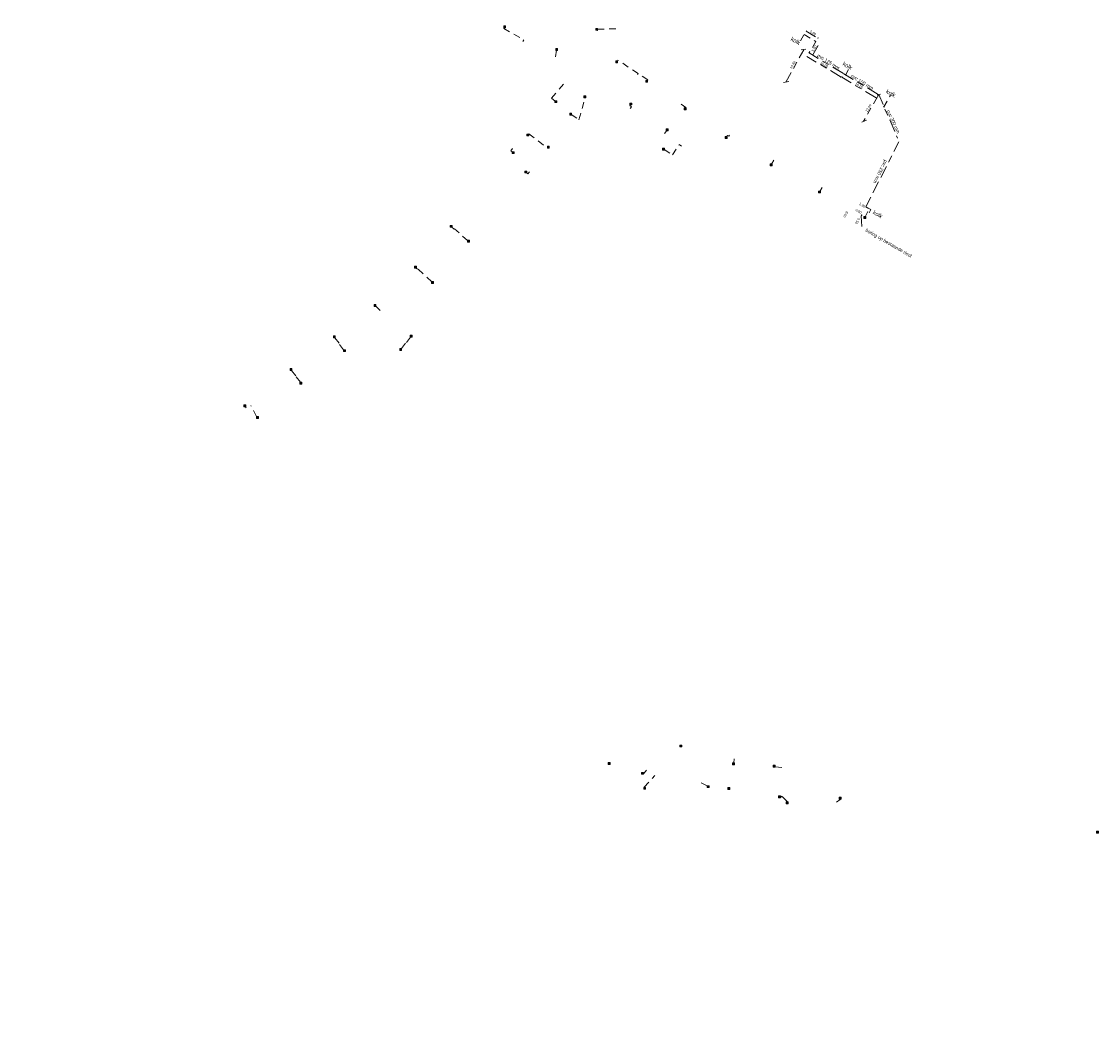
# Model space of a CAD drawing. Header units: inches. Extents: x 0 to 191500, y 0 to 342750.
# Tile 158 of 256: x 185140 to 185538, y 331736 to 332105. Entities that reach past the tile are written whole.
import ezdxf
from ezdxf import colors
from ezdxf.entities.mleader import LeaderData, LeaderLine
from ezdxf.enums import TextEntityAlignment as Align
from ezdxf.math import Vec2, Vec3

# ---------------------------------------------------------------- set-up
doc = ezdxf.new("R2010")
doc.units = ezdxf.units.IN
doc.header["$MEASUREMENT"] = 0
doc.linetypes.add('RI-GWA_HUISAANSLUITING', pattern=[23, 4, -1.8, 2.6, -1.8, 4.6, -1.8, 4.6, -1.8])
doc.linetypes.add('RI-HWA_KOLKAANSLUITING', pattern=[4.3, 2.5, -1.8])
doc.layers.get('0').update_dxf_attribs({"lineweight": 20})
for name, color, linetype, lineweight in [('ECW', 150, 'Continuous', 20), ('N-WE-RI-GWA-MAATVOERING-T25', 30, 'RI-GWA_HUISAANSLUITING', 20), ('N-WE-RI-GWA_HUISAANSLUITING', 30, 'RI-GWA_HUISAANSLUITING', 20), ('N-WE-RI-HWA_KOLK-S', 150, 'Continuous', 20), ('N-WE-RI-HWA_KOLKAANSLUITING', 150, 'RI-HWA_KOLKAANSLUITING', 20), ('N-WE-RI-INLAAT', 7, 'Continuous', 20), ('Tekst algemeen', 7, 'Continuous', 20)]:
    doc.layers.add(name, color=color, linetype=linetype, lineweight=lineweight)
picture_1 = doc.add_image_def('image1.ecw', size_in_pixel=(220000, 285000))

# ---------------------------------------------------------------- blocks, each defined once
blk = doc.blocks.new('A$C2C270354')
h = blk.add_hatch(color=256)
h.dxf.hatch_style = 1
edge = h.paths.add_edge_path()
edge.add_arc((0, 0), 0.1, 0, 360)
blk.add_circle((0, 0), 0.1)

msp = doc.modelspace()

# ---------------------------------------------------------------- linework, layer by layer
at = {"layer": 'N-WE-RI-GWA-MAATVOERING-T25'}
for p, q in [((185430.249, 332101.006, -65.139), (185430.535, 332101.09, -65.139)), ((185430.353, 332101.028, -65.139), (185434.643, 332098.46, -65.139)), ((185432.765, 332092.245, -65.139), (185435.096, 332096.332, -65.139)), ((185434.546, 332098.405, -65.139), (185434.812, 332098.501, -65.139)), ((185422.836, 332082.199, -65.139), (185429.415, 332094.158, -65.139)), ((185428.454, 332094.164, -65.139), (185430.174, 332094.366, -65.139)), ((185430.591, 332091.689, -65.139), (185443.462, 332083.986, -65.139)), ((185443.025, 332084.026, -65.139), (185443.557, 332084.239, -65.139)), ((185443.462, 332083.986, -65.139), (185456.333, 332076.283, -65.139)), ((185421.888, 332082.064, -65.139), (185423.875, 332082.416, -65.139)), ((185457.102, 332077.684, -65.139), (185451.468, 332067.752, -65.139)), ((185456.185, 332076.223, -65.139), (185456.457, 332076.331, -65.139)), ((185456.497, 332077.424, -65.139), (185457.74, 332077.759, -65.139)), ((185450.878, 332067.351, -65.139), (185452.536, 332068.185, -65.139))]:
    msp.add_line(p, q, dxfattribs=at)
at = {"layer": 'N-WE-RI-GWA_HUISAANSLUITING'}
for p, q in [((185431.361, 332092.976, -65.139), (185444.232, 332085.273, -65.139)), ((185444.232, 332085.273, -65.139), (185457.103, 332077.57, -65.139)), ((185457.103, 332077.57, -65.139), (185464.108, 332061.48, -65.139)), ((185464.538, 332060.187, -65.139), (185452.314, 332036.071, -65.139))]:
    msp.add_line(p, q, dxfattribs=at)
at = {"layer": 'N-WE-RI-HWA_KOLK-S'}
for p, q in [((185318.59082, 332102.99531, 64.96991), (185318.58932, 332102.29886, 64.96991)), ((185318.58932, 332102.29886, 64.96991), (185319.28727, 332102.99381, 64.96991)), ((185318.58932, 332102.29886, 64.96991), (185319.28577, 332102.29736, 64.96991)), ((185318.59082, 332102.99531, 64.96991), (185319.28577, 332102.29736, 64.96991)), ((185319.28727, 332102.99381, 64.96991), (185318.59082, 332102.99531, 64.96991)), ((185319.28577, 332102.29736, 64.96991), (185319.28727, 332102.99381, 64.96991)), ((185352.58408, 332102.02886, 65.00992), (185352.58258, 332101.3324, 65.00992)), ((185352.58258, 332101.3324, 65.00992), (185353.28053, 332102.02736, 65.00992)), ((185352.58258, 332101.3324, 65.00992), (185353.27903, 332101.33091, 65.00992)), ((185352.58408, 332102.02886, 65.00992), (185353.27903, 332101.33091, 65.00992)), ((185353.28053, 332102.02736, 65.00992), (185352.58408, 332102.02886, 65.00992)), ((185353.27903, 332101.33091, 65.00992), (185353.28053, 332102.02736, 65.00992)), ((185337.79745, 332094.58728, 64.92318), (185337.79596, 332093.89082, 64.92318)), ((185337.79596, 332093.89082, 64.92318), (185338.49391, 332094.58578, 64.92318)), ((185337.79596, 332093.89082, 64.92318), (185338.49241, 332093.88933, 64.92318)), ((185337.79745, 332094.58728, 64.92318), (185338.49241, 332093.88933, 64.92318)), ((185338.49391, 332094.58578, 64.92318), (185337.79745, 332094.58728, 64.92318)), ((185338.49241, 332093.88933, 64.92318), (185338.49391, 332094.58578, 64.92318)), ((185359.96001, 332090.01793), (185359.95851, 332089.32148)), ((185359.95851, 332089.32148), (185360.65646, 332090.01644)), ((185359.95851, 332089.32148), (185360.65496, 332089.31999)), ((185359.96001, 332090.01793), (185360.65496, 332089.31999)), ((185360.65646, 332090.01644), (185359.96001, 332090.01793)), ((185360.65496, 332089.31999), (185360.65646, 332090.01644)), ((185371.05622, 332082.83496, 64.80896), (185371.05472, 332082.13851, 64.80896)), ((185371.05472, 332082.13851, 64.80896), (185371.75267, 332082.83346, 64.80896)), ((185371.05472, 332082.13851, 64.80896), (185371.75118, 332082.13701, 64.80896)), ((185371.05622, 332082.83496, 64.80896), (185371.75118, 332082.13701, 64.80896)), ((185371.75267, 332082.83346, 64.80896), (185371.05622, 332082.83496, 64.80896)), ((185371.75118, 332082.13701, 64.80896), (185371.75267, 332082.83346, 64.80896)), ((185337.44274, 332075.32713), (185337.44124, 332074.63068)), ((185337.44274, 332075.32713), (185338.13769, 332074.62918)), ((185338.13919, 332075.32563), (185337.44274, 332075.32713)), ((185348.20054, 332077.1396, 64.74365), (185348.19904, 332076.44314, 64.74365)), ((185348.19904, 332076.44314, 64.74365), (185348.89699, 332077.1381, 64.74365)), ((185348.19904, 332076.44314, 64.74365), (185348.8955, 332076.44165, 64.74365)), ((185348.20054, 332077.1396, 64.74365), (185348.8955, 332076.44165, 64.74365)), ((185348.89699, 332077.1381, 64.74365), (185348.20054, 332077.1396, 64.74365)), ((185348.8955, 332076.44165, 64.74365), (185348.89699, 332077.1381, 64.74365)), ((185337.44124, 332074.63068), (185338.13919, 332075.32563)), ((185337.44124, 332074.63068), (185338.13769, 332074.62918)), ((185338.13769, 332074.62918), (185338.13919, 332075.32563)), ((185365.22633, 332074.46702, 64.91365), (185365.22483, 332073.77057, 64.91365)), ((185365.22483, 332073.77057, 64.91365), (185365.92278, 332074.46552, 64.91365)), ((185365.22483, 332073.77057, 64.91365), (185365.92129, 332073.76907, 64.91365)), ((185365.22633, 332074.46702, 64.91365), (185365.92129, 332073.76907, 64.91365)), ((185365.92278, 332074.46552, 64.91365), (185365.22633, 332074.46702, 64.91365)), ((185365.92129, 332073.76907, 64.91365), (185365.92278, 332074.46552, 64.91365)), ((185385.23457, 332072.72472, 64.6855), (185385.23307, 332072.02826, 64.6855)), ((185385.23307, 332072.02826, 64.6855), (185385.93102, 332072.72322, 64.6855)), ((185385.23307, 332072.02826, 64.6855), (185385.92953, 332072.02677, 64.6855)), ((185385.23457, 332072.72472, 64.6855), (185385.92953, 332072.02677, 64.6855)), ((185385.93102, 332072.72322, 64.6855), (185385.23457, 332072.72472, 64.6855)), ((185385.92953, 332072.02677, 64.6855), (185385.93102, 332072.72322, 64.6855)), ((185342.94096, 332070.75179), (185342.93947, 332070.05533)), ((185342.93947, 332070.05533), (185343.63741, 332070.75029)), ((185342.93947, 332070.05533), (185343.63592, 332070.05384)), ((185342.94096, 332070.75179), (185343.63592, 332070.05384)), ((185343.63741, 332070.75029), (185342.94096, 332070.75179)), ((185343.63592, 332070.05384), (185343.63741, 332070.75029)), ((185378.63734, 332064.94537, 64.87626), (185378.63584, 332064.24892, 64.87626)), ((185378.63584, 332064.24892, 64.87626), (185379.33379, 332064.94388, 64.87626)), ((185378.63584, 332064.24892, 64.87626), (185379.33229, 332064.24742, 64.87626)), ((185378.63734, 332064.94537, 64.87626), (185379.33229, 332064.24742, 64.87626)), ((185379.33379, 332064.94388, 64.87626), (185378.63734, 332064.94537, 64.87626)), ((185379.33229, 332064.24742, 64.87626), (185379.33379, 332064.94388, 64.87626)), ((185327.15227, 332063.01256, 65.21489), (185327.15078, 332062.3161, 65.21489)), ((185327.15078, 332062.3161, 65.21489), (185327.84872, 332063.01106, 65.21489)), ((185327.15078, 332062.3161, 65.21489), (185327.84723, 332062.31461, 65.21489)), ((185327.15227, 332063.01256, 65.21489), (185327.84723, 332062.31461, 65.21489)), ((185327.84872, 332063.01106, 65.21489), (185327.15227, 332063.01256, 65.21489)), ((185327.84723, 332062.31461, 65.21489), (185327.84872, 332063.01106, 65.21489)), ((185400.3688, 332062.05898, 64.88535), (185400.36731, 332061.36253, 64.88535)), ((185400.36731, 332061.36253, 64.88535), (185401.06526, 332062.05748, 64.88535)), ((185400.36731, 332061.36253, 64.88535), (185401.06376, 332061.36103, 64.88535)), ((185400.3688, 332062.05898, 64.88535), (185401.06376, 332061.36103, 64.88535)), ((185401.06526, 332062.05748, 64.88535), (185400.3688, 332062.05898, 64.88535)), ((185401.06376, 332061.36103, 64.88535), (185401.06526, 332062.05748, 64.88535)), ((185321.74418, 332056.4782, 65.31058), (185321.74269, 332055.78175, 65.31058)), ((185321.74269, 332055.78175, 65.31058), (185322.44063, 332056.4767, 65.31058)), ((185321.74269, 332055.78175, 65.31058), (185322.43914, 332055.78025, 65.31058)), ((185321.74418, 332056.4782, 65.31058), (185322.43914, 332055.78025, 65.31058)), ((185322.44063, 332056.4767, 65.31058), (185321.74418, 332056.4782, 65.31058)), ((185322.43914, 332055.78025, 65.31058), (185322.44063, 332056.4767, 65.31058)), ((185334.71567, 332058.56629), (185334.71418, 332057.86983)), ((185334.71418, 332057.86983), (185335.41213, 332058.56479)), ((185334.71418, 332057.86983), (185335.41063, 332057.86834)), ((185334.71567, 332058.56629), (185335.41063, 332057.86834)), ((185335.41213, 332058.56479), (185334.71567, 332058.56629)), ((185335.41063, 332057.86834), (185335.41213, 332058.56479)), ((185377.29258, 332057.80142, 64.84026), (185377.29109, 332057.10496, 64.84026)), ((185377.29109, 332057.10496, 64.84026), (185377.98904, 332057.79992, 64.84026)), ((185377.29109, 332057.10496, 64.84026), (185377.98754, 332057.10347, 64.84026)), ((185377.29258, 332057.80142, 64.84026), (185377.98754, 332057.10347, 64.84026)), ((185377.98904, 332057.79992, 64.84026), (185377.29258, 332057.80142, 64.84026)), ((185377.98754, 332057.10347, 64.84026), (185377.98904, 332057.79992, 64.84026)), ((185417.03778, 332052.0254, 64.98145), (185417.03628, 332051.32895, 64.98145)), ((185417.03628, 332051.32895, 64.98145), (185417.73423, 332052.0239, 64.98145)), ((185417.03778, 332052.0254, 64.98145), (185417.73274, 332051.32745, 64.98145)), ((185417.73423, 332052.0239, 64.98145), (185417.03778, 332052.0254, 64.98145)), ((185417.73274, 332051.32745, 64.98145), (185417.73423, 332052.0239, 64.98145)), ((185326.42189, 332049.33601, 65.23069), (185326.42039, 332048.63956, 65.23069)), ((185326.42039, 332048.63956, 65.23069), (185327.11834, 332049.33452, 65.23069)), ((185326.42039, 332048.63956, 65.23069), (185327.11684, 332048.63806, 65.23069)), ((185326.42189, 332049.33601, 65.23069), (185327.11684, 332048.63806, 65.23069)), ((185327.11834, 332049.33452, 65.23069), (185326.42189, 332049.33601, 65.23069)), ((185327.11684, 332048.63806, 65.23069), (185327.11834, 332049.33452, 65.23069)), ((185417.03628, 332051.32895, 64.98145), (185417.73274, 332051.32745, 64.98145)), ((185434.8701, 332041.96867, 65.14598), (185434.86861, 332041.27221, 65.14598)), ((185434.86861, 332041.27221, 65.14598), (185435.56656, 332041.96717, 65.14598)), ((185434.86861, 332041.27221, 65.14598), (185435.56506, 332041.27072, 65.14598)), ((185434.8701, 332041.96867, 65.14598), (185435.56506, 332041.27072, 65.14598)), ((185435.56656, 332041.96717, 65.14598), (185434.8701, 332041.96867, 65.14598)), ((185435.56506, 332041.27072, 65.14598), (185435.56656, 332041.96717, 65.14598)), ((185451.64976, 332032.55381, 66.2337), (185451.64827, 332031.85736, 66.2337)), ((185451.64827, 332031.85736, 66.2337), (185452.34622, 332032.55231, 66.2337)), ((185451.64827, 332031.85736, 66.2337), (185452.34472, 332031.85586, 66.2337)), ((185451.64976, 332032.55381, 66.2337), (185452.34472, 332031.85586, 66.2337)), ((185452.34622, 332032.55231, 66.2337), (185451.64976, 332032.55381, 66.2337)), ((185452.34472, 332031.85586, 66.2337), (185452.34622, 332032.55231, 66.2337)), ((185298.78813, 332029.27391), (185298.78664, 332028.57746)), ((185298.78664, 332028.57746), (185299.48458, 332029.27241)), ((185298.78664, 332028.57746), (185299.48309, 332028.57596)), ((185298.78813, 332029.27391), (185299.48309, 332028.57596)), ((185299.48458, 332029.27241), (185298.78813, 332029.27391)), ((185299.48309, 332028.57596), (185299.48458, 332029.27241)), ((185305.22876, 332023.79724), (185305.22726, 332023.10079)), ((185305.22726, 332023.10079), (185305.92521, 332023.79574)), ((185305.22876, 332023.79724), (185305.92371, 332023.09929)), ((185305.92521, 332023.79574), (185305.22876, 332023.79724)), ((185305.92371, 332023.09929), (185305.92521, 332023.79574)), ((185305.22726, 332023.10079), (185305.92371, 332023.09929)), ((185285.61625, 332014.1662), (185285.61475, 332013.46974)), ((185285.61475, 332013.46974), (185286.3127, 332014.1647)), ((185285.61475, 332013.46974), (185286.3112, 332013.46825)), ((185285.61625, 332014.1662), (185286.3112, 332013.46825)), ((185286.3127, 332014.1647), (185285.61625, 332014.1662)), ((185286.3112, 332013.46825), (185286.3127, 332014.1647)), ((185291.88775, 332008.56843), (185291.88625, 332007.87198)), ((185291.88625, 332007.87198), (185292.5842, 332008.56693)), ((185291.88625, 332007.87198), (185292.58271, 332007.87048)), ((185291.88775, 332008.56843), (185292.58271, 332007.87048)), ((185292.5842, 332008.56693), (185291.88775, 332008.56843)), ((185292.58271, 332007.87048), (185292.5842, 332008.56693)), ((185270.69023, 332000.07667), (185270.68873, 331999.38022)), ((185270.68873, 331999.38022), (185271.38668, 332000.07517)), ((185270.69023, 332000.07667), (185271.38518, 331999.37872)), ((185271.38668, 332000.07517), (185270.69023, 332000.07667)), ((185271.38518, 331999.37872), (185271.38668, 332000.07517)), ((185270.68873, 331999.38022), (185271.38518, 331999.37872)), ((185255.63798, 331988.43397), (185255.63648, 331987.73751)), ((185255.63648, 331987.73751), (185256.33443, 331988.43247)), ((185255.63798, 331988.43397), (185256.33294, 331987.73602)), ((185256.33443, 331988.43247), (185255.63798, 331988.43397)), ((185256.33294, 331987.73602), (185256.33443, 331988.43247)), ((185284.06132, 331988.72163), (185284.05983, 331988.02518)), ((185284.05983, 331988.02518), (185284.75778, 331988.72014)), ((185284.05983, 331988.02518), (185284.75628, 331988.02368)), ((185284.06132, 331988.72163), (185284.75628, 331988.02368)), ((185284.75778, 331988.72014), (185284.06132, 331988.72163)), ((185284.75628, 331988.02368), (185284.75778, 331988.72014)), ((185255.63648, 331987.73751), (185256.33294, 331987.73602)), ((185259.36881, 331983.36423), (185259.36731, 331982.66778)), ((185259.36731, 331982.66778), (185260.06526, 331983.36274)), ((185259.36731, 331982.66778), (185260.06377, 331982.66628)), ((185259.36881, 331983.36423), (185260.06377, 331982.66628)), ((185260.06526, 331983.36274), (185259.36881, 331983.36423)), ((185260.06377, 331982.66628), (185260.06526, 331983.36274)), ((185280.16146, 331983.7782), (185280.15997, 331983.08175)), ((185280.15997, 331983.08175), (185280.85792, 331983.7767)), ((185280.15997, 331983.08175), (185280.85642, 331983.08025)), ((185280.16146, 331983.7782), (185280.85642, 331983.08025)), ((185280.85792, 331983.7767), (185280.16146, 331983.7782)), ((185280.85642, 331983.08025), (185280.85792, 331983.7767)), ((185239.64796, 331976.39752), (185239.64646, 331975.70107)), ((185239.64646, 331975.70107), (185240.34441, 331976.39602)), ((185239.64796, 331976.39752), (185240.34291, 331975.69957)), ((185240.34441, 331976.39602), (185239.64796, 331976.39752)), ((185240.34291, 331975.69957), (185240.34441, 331976.39602)), ((185239.64646, 331975.70107), (185240.34291, 331975.69957)), ((185243.30783, 331971.3602), (185243.30633, 331970.66375)), ((185243.30633, 331970.66375), (185244.00428, 331971.3587)), ((185243.30633, 331970.66375), (185244.00279, 331970.66225)), ((185243.30783, 331971.3602), (185244.00279, 331970.66225)), ((185244.00428, 331971.3587), (185243.30783, 331971.3602)), ((185244.00279, 331970.66225), (185244.00428, 331971.3587)), ((185222.57796, 331962.96119), (185222.57646, 331962.26474)), ((185222.57646, 331962.26474), (185223.27441, 331962.95969)), ((185222.57646, 331962.26474), (185223.27291, 331962.26324)), ((185222.57796, 331962.96119), (185223.27291, 331962.26324)), ((185223.27441, 331962.95969), (185222.57796, 331962.96119)), ((185223.27291, 331962.26324), (185223.27441, 331962.95969)), ((185227.26829, 331958.70727), (185227.26679, 331958.01082)), ((185227.26679, 331958.01082), (185227.96474, 331958.70578)), ((185227.26679, 331958.01082), (185227.96325, 331958.00932)), ((185227.26829, 331958.70727), (185227.96325, 331958.00932)), ((185227.96474, 331958.70578), (185227.26829, 331958.70727)), ((185227.96325, 331958.00932), (185227.96474, 331958.70578)), ((185383.62876, 331837.34079), (185383.62726, 331836.64434)), ((185383.62726, 331836.64434), (185384.32521, 331837.33929)), ((185383.62726, 331836.64434), (185384.32371, 331836.64284)), ((185383.62876, 331837.34079), (185384.32371, 331836.64284)), ((185384.32521, 331837.33929), (185383.62876, 331837.34079)), ((185384.32371, 331836.64284), (185384.32521, 331837.33929)), ((185357.19412, 331830.87048), (185357.19262, 331830.17403)), ((185357.19262, 331830.17403), (185357.89057, 331830.86898)), ((185357.19262, 331830.17403), (185357.88908, 331830.17253)), ((185357.19412, 331830.87048), (185357.88908, 331830.17253)), ((185357.89057, 331830.86898), (185357.19412, 331830.87048)), ((185357.88908, 331830.17253), (185357.89057, 331830.86898)), ((185403.1495, 331830.76147), (185403.148, 331830.06502)), ((185403.148, 331830.06502), (185403.84595, 331830.75998)), ((185403.148, 331830.06502), (185403.84445, 331830.06352)), ((185403.1495, 331830.76147), (185403.84445, 331830.06352)), ((185403.84595, 331830.75998), (185403.1495, 331830.76147)), ((185403.84445, 331830.06352), (185403.84595, 331830.75998)), ((185418.13349, 331829.87239), (185418.132, 331829.17594)), ((185418.132, 331829.17594), (185418.82995, 331829.8709)), ((185418.132, 331829.17594), (185418.82845, 331829.17444)), ((185418.13349, 331829.87239), (185418.82845, 331829.17444)), ((185418.82995, 331829.8709), (185418.13349, 331829.87239)), ((185418.82845, 331829.17444), (185418.82995, 331829.8709)), ((185369.46564, 331827.24674), (185369.46414, 331826.55029)), ((185369.46414, 331826.55029), (185370.16209, 331827.24525)), ((185369.46414, 331826.55029), (185370.16059, 331826.5488)), ((185369.46564, 331827.24674), (185370.16059, 331826.5488)), ((185370.16209, 331827.24525), (185369.46564, 331827.24674)), ((185370.16059, 331826.5488), (185370.16209, 331827.24525)), ((185370.3152, 331821.6979), (185370.31371, 331821.00145)), ((185370.31371, 331821.00145), (185371.01166, 331821.6964)), ((185370.31371, 331821.00145), (185371.01016, 331820.99995)), ((185370.3152, 331821.6979), (185371.01016, 331820.99995)), ((185371.01166, 331821.6964), (185370.3152, 331821.6979)), ((185371.01016, 331820.99995), (185371.01166, 331821.6964)), ((185393.72763, 331822.32507), (185393.72613, 331821.62862)), ((185393.72613, 331821.62862), (185394.42408, 331822.32357)), ((185393.72613, 331821.62862), (185394.42259, 331821.62712)), ((185393.72763, 331822.32507), (185394.42259, 331821.62712)), ((185394.42408, 331822.32357), (185393.72763, 331822.32507)), ((185394.42259, 331821.62712), (185394.42408, 331822.32357)), ((185401.35786, 331821.67679), (185401.35636, 331820.98034)), ((185401.35636, 331820.98034), (185402.05431, 331821.67529)), ((185401.35636, 331820.98034), (185402.05282, 331820.97884)), ((185401.35786, 331821.67679), (185402.05282, 331820.97884)), ((185402.05431, 331821.67529), (185401.35786, 331821.67679)), ((185402.05282, 331820.97884), (185402.05431, 331821.67529)), ((185420.14734, 331818.58995), (185420.14584, 331817.8935)), ((185420.14584, 331817.8935), (185420.84379, 331818.58845)), ((185420.14584, 331817.8935), (185420.84229, 331817.892)), ((185420.14734, 331818.58995), (185420.84229, 331817.892)), ((185420.84379, 331818.58845), (185420.14734, 331818.58995)), ((185420.84229, 331817.892), (185420.84379, 331818.58845)), ((185442.5263, 331818.06005), (185442.5248, 331817.36359)), ((185442.5248, 331817.36359), (185443.22275, 331818.05855)), ((185442.5248, 331817.36359), (185443.22125, 331817.3621)), ((185442.5263, 331818.06005), (185443.22125, 331817.3621)), ((185443.22275, 331818.05855), (185442.5263, 331818.06005)), ((185443.22125, 331817.3621), (185443.22275, 331818.05855)), ((185422.93935, 331816.37678), (185422.93785, 331815.68033)), ((185422.93785, 331815.68033), (185423.6358, 331816.37528)), ((185422.93785, 331815.68033), (185423.63431, 331815.67883)), ((185422.93935, 331816.37678), (185423.63431, 331815.67883)), ((185423.6358, 331816.37528), (185422.93935, 331816.37678)), ((185423.63431, 331815.67883), (185423.6358, 331816.37528)), ((185537.59067, 331805.50081), (185537.58918, 331804.80435)), ((185537.58918, 331804.80435), (185538.28713, 331805.49931)), ((185537.58918, 331804.80435), (185538.28563, 331804.80286)), ((185537.59067, 331805.50081), (185538.28563, 331804.80286)), ((185538.28713, 331805.49931), (185537.59067, 331805.50081)), ((185538.28563, 331804.80286), (185538.28713, 331805.49931))]:
    msp.add_line(p, q, dxfattribs=at)
at = {"layer": 'N-WE-RI-HWA_KOLKAANSLUITING'}
for p, q in [((185318.81475, 332102.42899, 64.96991), (185318.57762, 332102.01184, 64.96991)), ((185318.57762, 332102.01184, 64.96991), (185325.94541, 332097.82369, 64.96991)), ((185353.1761, 332101.74644, 65.00992), (185360.19687, 332101.91918, 65.00992)), ((185428.22, 332097.465, -65.139), (185429.583, 332099.741, -65.139)), ((185429.583, 332099.741, -65.139), (185433.873, 332097.173, -65.139)), ((185325.94541, 332097.82369, 64.96991), (185325.62663, 332097.26289, 64.96991)), ((185433.873, 332097.173, -65.139), (185431.305, 332092.883, -65.139)), ((185433.873, 332097.173, -65.139), (185431.305, 332092.883, -65.139)), ((185338.02139, 332094.02096, 64.92318), (185337.60698, 332090.02434)), ((185371.76948, 332083.01016, 64.80896), (185360.71727, 332090.35427)), ((185368.23573, 332085.35831, 44.08741), (185367.98413, 332084.98817)), ((185444.885, 332084.79, -65.139), (185445.988, 332086.914, -65.139)), ((185336.27496, 332076.23665), (185340.9103, 332081.84843)), ((185371.54677, 332082.691, 64.80896), (185371.76948, 332083.01016, 64.80896)), ((185337.60089, 332075.14143), (185336.27496, 332076.23665)), ((185346.33278, 332068.28798), (185348.73248, 332076.62188, 64.74365)), ((185459.002, 332073.027, -65.139), (185461.457, 332077.351, -65.139)), ((185365.43074, 332073.91303, 64.91365), (185365.16025, 332073.52541, 64.91365)), ((185365.16025, 332073.52541, 64.91365), (185365.76451, 332073.10374, 64.91365)), ((185365.76451, 332073.10374, 64.91365), (185365.34173, 332072.49791, 64.91365)), ((185385.89824, 332072.82885, 64.6855), (185384.0794, 332074.09811, 64.6855)), ((185385.72512, 332072.58076, 64.6855), (185385.89824, 332072.82885, 64.6855)), ((185343.47693, 332070.23859), (185346.33278, 332068.28798)), ((185378.83819, 332064.39391, 64.87626), (185377.95091, 332063.16857, 64.87626)), ((185327.65969, 332062.85572, 65.21489), (185327.9134, 332063.16051, 65.21489)), ((185327.9134, 332063.16051, 65.21489), (185334.51975, 332057.93949)), ((185400.85575, 332061.91749, 64.88535), (185401.26394, 332062.52474, 32.44267)), ((185401.26394, 332062.52474, 32.44267), (185401.73732, 332062.20654, 32.44267)), ((185401.73732, 332062.20654, 32.44267), (185401.97854, 332062.60251)), ((185321.18387, 332056.86898, -476.96101), (185321.87525, 332057.706, -476.96101)), ((185321.89405, 332056.28236, 65.31058), (185321.18387, 332056.86898, -476.96101)), ((185377.84995, 332057.31662, 64.84026), (185380.90546, 332055.33926, 64.84026)), ((185380.90546, 332055.33926, 64.84026), (185383.35155, 332059.11909, 64.84026)), ((185383.35155, 332059.11909, 64.84026), (185384.19872, 332058.54822, 64.9259)), ((185417.50611, 332051.89527, 64.98145), (185418.31225, 332053.33855)), ((185326.95287, 332048.81726, 65.23069), (185327.51417, 332048.31365, -4537.77709)), ((185327.51417, 332048.31365, -4537.77709), (185328.1371, 332049.00793, -4537.77709)), ((185435.33844, 332041.83854, 65.14598), (185436.16228, 332043.31344)), ((185454.239, 332035.109, -65.139), (185452.314, 332036.071, -65.139)), ((185454.239, 332035.109, -65.139), (185452.538, 332035.959, -65.139)), ((185452.11809, 332032.42368, 66.2337), (185453.09456, 332034.3972, 66.2337)), ((185454.239, 332035.109, -65.139), (185453.606, 332033.886, -65.139)), ((185299.456, 332028.665), (185300.291, 332027.904)), ((185305.233, 332023.665), (185300.424, 332028.05)), ((185286.268, 332013.537), (185286.77, 332013.079)), ((185291.971, 332008.479), (185286.842, 332013.157)), ((185271.275, 331999.41), (185272.929, 331997.902)), ((185284.149, 331988.03), (185282.467, 331985.889)), ((185256.217, 331987.733), (185257.803, 331985.638)), ((185259.422, 331983.358), (185257.735, 331985.587)), ((185280.788, 331983.77), (185282.451, 331985.888)), ((185240.23, 331975.707), (185241.852, 331973.564)), ((185243.447, 331971.333), (185241.792, 331973.519)), ((185223.229, 331962.305), (185223.451, 331961.874)), ((185227.285, 331958.713), (185225.19, 331962.772)), ((185403.586, 331830.816), (185403.762, 331832.196, 67.494)), ((185418.809, 331829.331), (185422.684, 331828.933, 67.113)), ((185370.231, 331826.728), (185371.333, 331828.063, 67.921)), ((185370.505, 331821.786), (185374.412, 331826.099, 67.858)), ((185393.796, 331822.241), (185390.076, 331824.14, 67.711)), ((185423.242, 331816.501), (185420.669, 331819.129, 67.118)), ((185420.936, 331818.045), (185421.337, 331818.445)), ((185442.876, 331817.276), (185441.55, 331816.296, 66.518))]:
    msp.add_line(p, q, dxfattribs=at)
at = {"layer": 'Tekst algemeen'}
msp.add_line((185450.631, 332032.757, -65.139), (185450.831, 332028.934, -65.139), dxfattribs=at)

# ---------------------------------------------------------------- block references
at = {"layer": 'N-WE-RI-INLAAT', "rotation": 0.06357443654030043}
for p in [(185444.922, 332084.861, -65.139), (185459.027, 332073.105, -65.139), (185450.808, 332033.099, -65.139)]:
    msp.add_blockref('A$C2C270354', p, dxfattribs=at)

# ---------------------------------------------------------------- texts
at = {"layer": 'N-WE-RI-GWA-MAATVOERING-T25'}
for s, height, rotation, oblique, p in [('5.00', 0.901426, 327.8238966, 359.997717, (185432.837, 332100.401, -65.139)), ('5.00', 0.901282, 59.6661797, 359.9866805, (185433.275, 332094.636, -65.139)), ('13.60', 0.899502, 60.1107971, 359.9820892, (185425.348, 332088.596, -65.139)), ('15.00', 0.900214, 328.6679843, 359.9919496, (185436.99, 332088.638, -65.139)), ('15.00', 0.900196, 329.0669486, 0.0197896, (185449.89, 332080.867, -65.139)), ('12.60', 0.900287, 60.8323866, 0.0168008, (185453.316, 332072.628, -65.139)), ('3.30', 0.900287, 330.8323866, 0.0168008, (185451.004, 332036.778, -65.139)), ('0.00', 0.900287, 240.8323866, 0.0168008, (185444.937, 332033.328, -65.139)), ('5.50', 0.900181, 241.7537943, 359.9985088, (185449.301, 332030.893, -65.139)), ('0.00', 0.900287, 330.8323866, 0.0168008, (185449.658, 332034.519, -65.139))]:
    msp.add_text(s, height=height, rotation=rotation, dxfattribs=dict(at, oblique=oblique)).set_placement(p, align=Align.MIDDLE_CENTER)
at = {"layer": 'Tekst algemeen'}
for s, height, rotation, oblique, p in [('kolk', 1.500154, 330.8465294, 0.0087137, (185426.412, 332097.414, -65.139)), ('pvc 125 mm', 1.249208, 328.0558884, 0.0029306, (185438.556, 332089.736, -65.139)), ('kolk', 1.500154, 330.8465294, 0.0087137, (185445.571, 332088.261, -65.139)), ('pvc 160 mm', 1.249, 328.1443382, 359.9892567, (185450.986, 332082.199, -65.139)), ('kolk', 1.500154, 330.8465294, 0.0087137, (185461.599, 332078.055, -65.139)), ('pvc 200 mm', 1.250431, 294.3801274, 0.0082236, (185462.52, 332067.599, -65.139)), ('pvc 250 mm', 1.249528, 243.1760841, 0.0077207, (185457.684, 332049.124, -65.139)), ('kolk', 1.500154, 330.8465294, 0.0087137, (185456.75, 332033.359, -65.139)), ('boring op bestaande riool', 1.2506806, 329.808377, 0.0021598, (185460.782, 332022.802, -65.139))]:
    msp.add_text(s, height=height, rotation=rotation, dxfattribs=dict(at, oblique=oblique)).set_placement(p, align=Align.MIDDLE_CENTER)

# ---------------------------------------------------------------- pictures from other files: only their frames are drawn
at = {"layer": 'ECW'}
image = msp.add_image(picture_1, insert=(180500, 328500), size_in_units=(11000, 14250), dxfattribs=at)
image.dxf.flags = 7

# ---------------------------------------------------------------- leaders
at = {"layer": 'Tekst algemeen'}
ml = msp.add_multileader_mtext('Standard', dxfattribs=at)
ml.set_content('Grindkoffer', color=256)
ml.set_leader_properties()
ml.build(insert=Vec2(0, 0))
ml.multileader.update_dxf_attribs({"text_right_attachment_type": 6, "dogleg_length": 0.2, "arrow_head_size": 5})
ctx = ml.context
ctx.base_point, ctx.char_height, ctx.arrow_head_size, ctx.landing_gap_size, ctx.plane_origin, ctx.plane_x_axis, ctx.plane_y_axis = Vec3(185789.34017, 332982.33236), 0.5, 5, 0.2, Vec3(185787.00548, 332984.05412), Vec3(0.995206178, 0.097799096), Vec3(-0.097799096, 0.995206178)
ctx.right_attachment = 6
notes = []
notes.append((ctx, [(0, (0, 0, 0), (0, 0), (1, 0), 1, [])]))
ctx.mtext.insert, ctx.mtext.text_direction, ctx.mtext.rotation, ctx.mtext.flow_direction = Vec3(185789.51476, 332982.60072), Vec3(0.995206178, 0.097799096), 0.097955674, 5
for ctx, leaders in notes:
    for number, flags, end, landing, length, lines in leaders:
        leader = LeaderData()
        leader.index, (leader.has_last_leader_line, leader.has_dogleg_vector, leader.attachment_direction) = number, flags
        leader.last_leader_point, leader.dogleg_vector, leader.dogleg_length = Vec3(end), Vec3(landing), length
        for number, points, colour, breaks in lines:
            line = LeaderLine()
            line.index, line.vertices, line.color, line.breaks = number, Vec3.list(points), colors.encode_raw_color(colour), breaks
            leader.lines.append(line)
        ctx.leaders.append(leader)

doc.saveas('drawing.dxf')
